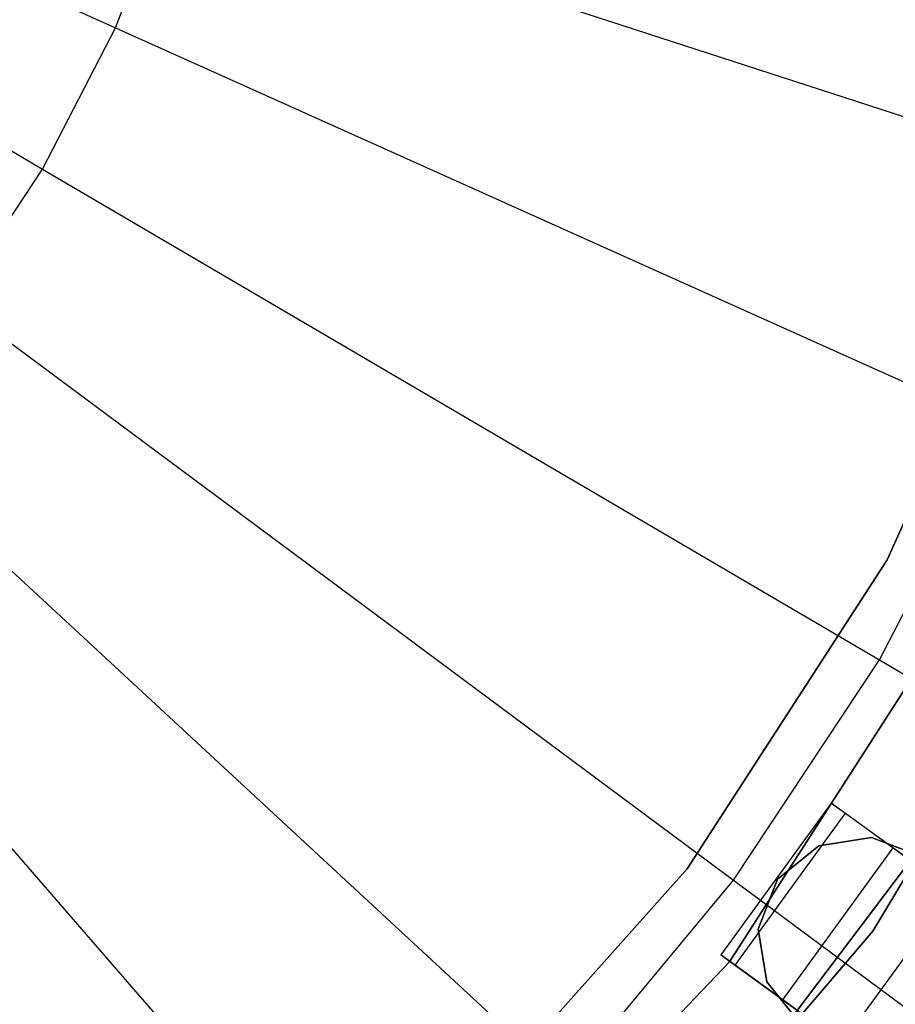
# Model space of a CAD drawing. Extents: x 0 to 27.3, y 0 to 27.3.
# Tile 75 of 117: x 15 to 15.9, y 11.9 to 13. Entities that reach past the tile are written whole.
import ezdxf

# ---------------------------------------------------------------- set-up
doc = ezdxf.new("R2010")
doc.units = 0
doc.header["$LTSCALE"] = 2.54
doc.layers.get('0').update_dxf_attribs({"color": 13, "linetype": 'CONTINUOUS'})

# ---------------------------------------------------------------- blocks, each defined once
blk = doc.blocks.new('SPUMPKIN_S_PM_STL_1')
at = {"color": 0}
for p, q in [((20.1733, 13.5563, 222.9552), (21.1233, 13.1294, 223.0262)), ((20.1733, 13.5563, 222.9552), (21.1233, 13.1294, 223.0262)), ((20.1473, 13.5058, 222.9552), (21.0455, 12.9787, 223.0262)), ((20.1473, 13.5058, 222.9552), (21.0455, 12.9787, 223.0262)), ((21.1233, 13.1294, 223.0262), (21.1843, 13.2877, 223.0262)), ((21.1233, 13.1294, 223.0262), (21.1843, 13.2877, 223.0262)), ((21.1843, 13.2877, 223.0262), (22.168, 12.9683, 223.1675)), ((21.1843, 13.2877, 223.0262), (22.168, 12.9683, 223.1675)), ((21.0455, 12.9787, 223.0262), (21.1233, 13.1294, 223.0262)), ((21.0455, 12.9787, 223.0262), (21.1233, 13.1294, 223.0262)), ((21.1233, 13.1294, 223.0262), (22.0667, 12.7055, 223.1675)), ((21.1233, 13.1294, 223.0262), (22.0667, 12.7055, 223.1675)), ((20.9519, 12.8373, 223.0262), (21.0455, 12.9787, 223.0262)), ((20.9519, 12.8373, 223.0262), (21.0455, 12.9787, 223.0262)), ((21.0455, 12.9787, 223.0262), (21.9375, 12.4553, 223.1675)), ((21.0455, 12.9787, 223.0262), (21.9375, 12.4553, 223.1675)), ((21.9457, 12.562, 27.3954), (22.1062, 12.92, 27.3954)), ((22.1062, 12.92, 28.3954), (21.9457, 12.562, 28.3954)), ((21.9457, 12.562, 27.3954), (22.1062, 12.92, 27.3954)), ((22.1062, 12.92, 28.3954), (21.9457, 12.562, 28.3954)), ((20.9519, 12.8373, 223.0262), (21.7821, 12.2205, 223.1675)), ((20.9519, 12.8373, 223.0262), (21.7821, 12.2205, 223.1675)), ((20.8435, 12.7068, 223.0262), (21.6022, 12.0039, 223.1675)), ((20.8435, 12.7068, 223.0262), (21.6022, 12.0039, 223.1675)), ((21.9375, 12.4553, 223.1675), (22.0667, 12.7055, 223.1675)), ((21.9375, 12.4553, 223.1675), (22.0667, 12.7055, 223.1675)), ((20.7217, 12.5888, 223.0262), (21.3999, 11.808, 223.1675)), ((20.7217, 12.5888, 223.0262), (21.3999, 11.808, 223.1675)), ((21.7325, 12.2327, 27.3954), (21.9457, 12.562, 27.3954)), ((21.9457, 12.562, 28.3954), (21.7325, 12.2327, 28.3954)), ((21.7325, 12.2327, 27.3954), (21.9457, 12.562, 27.3954)), ((21.9457, 12.562, 28.3954), (21.7325, 12.2327, 28.3954)), ((21.9457, 12.562, 27.3954), (21.9457, 12.562, 28.3954)), ((21.9457, 12.562, 27.3954), (21.9457, 12.562, 28.3954)), ((22.0499, 12.5572, 34.5955), (21.7775, 12.1333, 34.5955)), ((21.7775, 12.1333, 26.0955), (22.0499, 12.5572, 26.0955)), ((21.7775, 12.1333, 26.0955), (22.0499, 12.5572, 26.0955)), ((22.0499, 12.5572, 34.5955), (21.7775, 12.1333, 34.5955)), ((21.9303, 12.1661, 34.0955), (22.1641, 12.556, 34.0955)), ((22.1641, 12.556, 34.1955), (21.9303, 12.1661, 34.1955)), ((22.1641, 12.556, 34.1955), (21.9303, 12.1661, 34.1955)), ((21.9303, 12.1661, 34.0955), (22.1641, 12.556, 34.0955)), ((21.7821, 12.2205, 223.1675), (21.9375, 12.4553, 223.1675)), ((21.7821, 12.2205, 223.1675), (21.9375, 12.4553, 223.1675)), ((21.9375, 12.4553, 223.1675), (22.8193, 11.9379, 223.3786)), ((21.9375, 12.4553, 223.1675), (22.8193, 11.9379, 223.3786)), ((21.7267, 11.9188, 34.5955), (22.0326, 12.3238, 34.5955)), ((22.0326, 12.3238, 26.0955), (21.7267, 11.9188, 26.0955)), ((21.7267, 11.9188, 34.5955), (22.0326, 12.3238, 34.5955)), ((22.0326, 12.3238, 26.0955), (21.7267, 11.9188, 26.0955)), ((21.8862, 12.3027, 90.6209), (21.7686, 12.1409, 90.6209)), ((21.8862, 12.3027, 90.3215), (21.7686, 12.1409, 90.3215)), ((21.8862, 12.3027, 90.6209), (21.7686, 12.1409, 90.6209)), ((21.8862, 12.3027, 90.3215), (21.7686, 12.1409, 90.3215)), ((22.048, 12.1852, 90.6209), (21.8862, 12.3027, 90.6209)), ((21.8862, 12.3027, 90.6209), (21.8862, 12.3027, 90.3215)), ((21.8862, 12.3027, 90.3215), (21.9012, 12.2918, 90.2374)), ((21.8862, 12.3027, 90.3215), (21.9012, 12.2918, 90.2374)), ((21.8862, 12.3027, 90.6209), (21.8862, 12.3027, 90.3215)), ((22.048, 12.1852, 90.6209), (21.8862, 12.3027, 90.6209)), ((21.7836, 12.13, 90.2374), (21.9012, 12.2918, 90.2374)), ((21.7836, 12.13, 90.2374), (21.9012, 12.2918, 90.2374)), ((21.9012, 12.2918, 90.2374), (21.9522, 12.2548, 90.1604)), ((21.9012, 12.2918, 90.2374), (21.9522, 12.2548, 90.1604)), ((21.9292, 12.2661, 90.5709), (21.873, 12.2572, 90.5709)), ((21.873, 12.2572, 90.3709), (21.9292, 12.2661, 90.3709)), ((21.873, 12.2572, 90.3709), (21.9292, 12.2661, 90.3709)), ((21.9292, 12.2661, 90.5709), (21.873, 12.2572, 90.5709)), ((21.9824, 12.2457, 90.5709), (21.9292, 12.2661, 90.5709)), ((21.9292, 12.2661, 90.5709), (21.9292, 12.2661, 90.3709)), ((21.9292, 12.2661, 90.3709), (21.9824, 12.2457, 90.3709)), ((21.9292, 12.2661, 90.5709), (21.9292, 12.2661, 90.3709)), ((21.9292, 12.2661, 90.3709), (21.9824, 12.2457, 90.3709)), ((21.9824, 12.2457, 90.5709), (21.9292, 12.2661, 90.5709)), ((21.873, 12.2572, 90.5709), (21.8288, 12.2214, 90.5709)), ((21.8288, 12.2214, 90.3709), (21.873, 12.2572, 90.3709)), ((21.8288, 12.2214, 90.3709), (21.873, 12.2572, 90.3709)), ((21.873, 12.2572, 90.5709), (21.8288, 12.2214, 90.5709)), ((21.8346, 12.0929, 90.1604), (21.9522, 12.2548, 90.1604)), ((21.8346, 12.0929, 90.1604), (21.9522, 12.2548, 90.1604)), ((21.873, 12.2572, 90.5709), (21.873, 12.2572, 90.3709)), ((21.873, 12.2572, 90.5709), (21.873, 12.2572, 90.3709)), ((21.9522, 12.2548, 90.1604), (22.0156, 12.2087, 90.1256)), ((21.9522, 12.2548, 90.1604), (22.0156, 12.2087, 90.1256)), ((21.4714, 11.9398, 27.3954), (21.7325, 12.2327, 27.3954)), ((21.7325, 12.2327, 28.3954), (21.4714, 11.9398, 28.3954)), ((21.4714, 11.9398, 27.3954), (21.7325, 12.2327, 27.3954)), ((21.7325, 12.2327, 28.3954), (21.4714, 11.9398, 28.3954)), ((21.7325, 12.2327, 27.3954), (21.7325, 12.2327, 28.3954)), ((21.7325, 12.2327, 27.3954), (21.7325, 12.2327, 28.3954)), ((21.8288, 12.2214, 90.5709), (21.8084, 12.1682, 90.5709)), ((21.8084, 12.1682, 90.3709), (21.8288, 12.2214, 90.3709)), ((21.8084, 12.1682, 90.3709), (21.8288, 12.2214, 90.3709)), ((21.8288, 12.2214, 90.5709), (21.8084, 12.1682, 90.5709)), ((21.8288, 12.2214, 90.5709), (21.8288, 12.2214, 90.3709)), ((21.8288, 12.2214, 90.5709), (21.8288, 12.2214, 90.3709)), ((21.6022, 12.0039, 223.1675), (21.7821, 12.2205, 223.1675)), ((21.6022, 12.0039, 223.1675), (21.7821, 12.2205, 223.1675)), ((21.7821, 12.2205, 223.1675), (22.6027, 11.6108, 223.3786)), ((21.7821, 12.2205, 223.1675), (22.6027, 11.6108, 223.3786)), ((21.898, 12.0469, 90.1256), (22.0156, 12.2087, 90.1256)), ((21.898, 12.0469, 90.1256), (22.0156, 12.2087, 90.1256)), ((21.6356, 11.82, 34.0955), (21.9303, 12.1661, 34.0955)), ((21.9303, 12.1661, 34.1955), (21.6356, 11.82, 34.1955)), ((21.9303, 12.1661, 34.1955), (21.6356, 11.82, 34.1955)), ((21.6356, 11.82, 34.0955), (21.9303, 12.1661, 34.0955)), ((21.8084, 12.1682, 90.5709), (21.8084, 12.1682, 90.3709)), ((21.8084, 12.1682, 90.5709), (21.8084, 12.1682, 90.3709)), ((21.8084, 12.1682, 90.5709), (21.8173, 12.112, 90.5709)), ((21.8173, 12.112, 90.3709), (21.8084, 12.1682, 90.3709)), ((21.8173, 12.112, 90.3709), (21.8084, 12.1682, 90.3709)), ((21.8084, 12.1682, 90.5709), (21.8173, 12.112, 90.5709)), ((21.9303, 12.1661, 34.1955), (21.9303, 12.1661, 34.0955)), ((21.9303, 12.1661, 34.1955), (21.9303, 12.1661, 34.0955)), ((21.7686, 12.1409, 90.6209), (21.9304, 12.0233, 90.6209)), ((21.7686, 12.1409, 90.3215), (21.7686, 12.1409, 90.6209)), ((21.7686, 12.1409, 90.6209), (21.9304, 12.0233, 90.6209)), ((21.7686, 12.1409, 90.3215), (21.7686, 12.1409, 90.6209)), ((21.7836, 12.13, 90.2374), (21.7686, 12.1409, 90.3215)), ((21.7836, 12.13, 90.2374), (21.7686, 12.1409, 90.3215)), ((21.7775, 12.1333, 34.5955), (21.4299, 11.7687, 34.5955)), ((21.4299, 11.7687, 26.0955), (21.7775, 12.1333, 26.0955)), ((21.4299, 11.7687, 26.0955), (21.7775, 12.1333, 26.0955)), ((21.7775, 12.1333, 34.5955), (21.4299, 11.7687, 34.5955)), ((21.7775, 12.1333, 26.0955), (21.7775, 12.1333, 34.5955)), ((21.7775, 12.1333, 26.0955), (21.7775, 12.1333, 34.5955)), ((21.8346, 12.0929, 90.1604), (21.7836, 12.13, 90.2374)), ((21.8346, 12.0929, 90.1604), (21.7836, 12.13, 90.2374)), ((21.8173, 12.112, 90.5709), (21.8173, 12.112, 90.3709)), ((21.8173, 12.112, 90.5709), (21.8173, 12.112, 90.3709)), ((21.8173, 12.112, 90.5709), (21.8531, 12.0678, 90.5709)), ((21.8531, 12.0678, 90.3709), (21.8173, 12.112, 90.3709)), ((21.8531, 12.0678, 90.3709), (21.8173, 12.112, 90.3709)), ((21.8173, 12.112, 90.5709), (21.8531, 12.0678, 90.5709)), ((21.898, 12.0469, 90.1256), (21.8346, 12.0929, 90.1604)), ((21.898, 12.0469, 90.1256), (21.8346, 12.0929, 90.1604))]:
    blk.add_line(p, q, dxfattribs=at)

msp = doc.modelspace()

# ---------------------------------------------------------------- block references
at = {"color": 253}
msp.add_blockref('SPUMPKIN_S_PM_STL_1', (-6.0437, -0.1414, -26.0955), dxfattribs=at)

doc.saveas('drawing.dxf')
